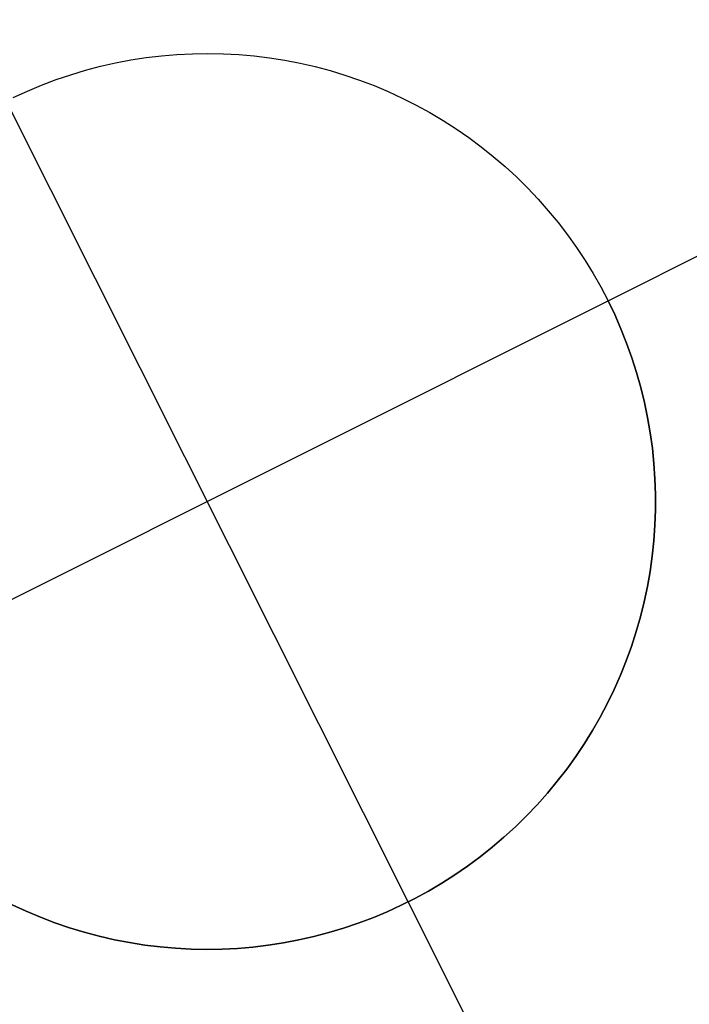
# Model space of a CAD drawing. Header units: millimetres. Extents: x 7986 to 9191, y -11326 to -10283.
# Tile 60 of 256: x 8652.57 to 8654.44, y -10734.78 to -10732.03. Entities that reach past the tile are written whole.
import ezdxf

# ---------------------------------------------------------------- set-up
doc = ezdxf.new("R2010")
doc.units = ezdxf.units.MM
doc.layers.add('color', color=7, linetype='Continuous')

msp = doc.modelspace()

# ---------------------------------------------------------------- linework, layer by layer
at = {"layer": 'color', "color": 254, "true_color": 0xcad1ee}
for p, q in [((8654.2133, -10732.8186, -33.2406), (8655.7778, -10732.0345, -33.2406)), ((8652.8829, -10732.1469, -27.2406), (8652.9256, -10732.1403, -27.2406)), ((8652.8829, -10732.1469, -27.2406), (8652.9256, -10732.1403, -27.2406)), ((8652.8829, -10732.1469, -33.2406), (8652.9256, -10732.1403, -33.2406)), ((8652.8829, -10732.1469, -30.2406), (8652.9256, -10732.1403, -30.2406)), ((8652.8829, -10732.1469, -33.2406), (8652.9256, -10732.1403, -33.2406)), ((8652.9256, -10732.1403, -27.2406), (8652.9684, -10732.1351, -27.2406)), ((8652.9256, -10732.1403, -27.2406), (8652.9684, -10732.1351, -27.2406)), ((8652.9256, -10732.1403, -33.2406), (8652.9684, -10732.1351, -33.2406)), ((8652.9256, -10732.1403, -30.2406), (8652.9684, -10732.1351, -30.2406)), ((8652.9256, -10732.1403, -33.2406), (8652.9684, -10732.1351, -33.2406)), ((8652.9684, -10732.1351, -27.2406), (8653.0114, -10732.1315, -27.2406)), ((8652.9684, -10732.1351, -27.2406), (8653.0114, -10732.1315, -27.2406)), ((8652.9684, -10732.1351, -33.2406), (8653.0114, -10732.1315, -33.2406)), ((8652.9684, -10732.1351, -30.2406), (8653.0114, -10732.1315, -30.2406)), ((8652.9684, -10732.1351, -33.2406), (8653.0114, -10732.1315, -33.2406)), ((8653.0114, -10732.1315, -27.2406), (8653.0545, -10732.1293, -27.2406)), ((8653.0114, -10732.1315, -27.2406), (8653.0545, -10732.1293, -27.2406)), ((8653.0114, -10732.1315, -33.2406), (8653.0545, -10732.1293, -33.2406)), ((8653.0114, -10732.1315, -30.2406), (8653.0545, -10732.1293, -30.2406)), ((8653.0114, -10732.1315, -33.2406), (8653.0545, -10732.1293, -33.2406)), ((8653.0545, -10732.1293, -27.2406), (8653.0976, -10732.1286, -27.2406)), ((8653.0545, -10732.1293, -27.2406), (8653.0976, -10732.1286, -27.2406)), ((8653.0545, -10732.1293, -33.2406), (8653.0976, -10732.1286, -33.2406)), ((8653.0545, -10732.1293, -30.2406), (8653.0976, -10732.1286, -30.2406)), ((8653.0545, -10732.1293, -33.2406), (8653.0976, -10732.1286, -33.2406)), ((8653.0976, -10732.1286, -27.2406), (8653.1408, -10732.1294, -27.2406)), ((8653.0976, -10732.1286, -27.2406), (8653.1408, -10732.1294, -27.2406)), ((8653.0976, -10732.1286, -33.2406), (8653.1408, -10732.1294, -33.2406)), ((8653.0976, -10732.1286, -30.2406), (8653.1408, -10732.1294, -30.2406)), ((8653.0976, -10732.1286, -33.2406), (8653.1408, -10732.1294, -33.2406)), ((8653.1408, -10732.1294, -27.2406), (8653.1839, -10732.1317, -27.2406)), ((8653.1408, -10732.1294, -27.2406), (8653.1839, -10732.1317, -27.2406)), ((8653.1408, -10732.1294, -33.2406), (8653.1839, -10732.1317, -33.2406)), ((8653.1408, -10732.1294, -30.2406), (8653.1839, -10732.1317, -30.2406)), ((8653.1408, -10732.1294, -33.2406), (8653.1839, -10732.1317, -33.2406)), ((8653.1839, -10732.1317, -27.2406), (8653.2269, -10732.1355, -27.2406)), ((8653.1839, -10732.1317, -27.2406), (8653.2269, -10732.1355, -27.2406)), ((8653.1839, -10732.1317, -33.2406), (8653.2269, -10732.1355, -33.2406)), ((8653.1839, -10732.1317, -30.2406), (8653.2269, -10732.1355, -30.2406)), ((8653.1839, -10732.1317, -33.2406), (8653.2269, -10732.1355, -33.2406)), ((8653.2269, -10732.1355, -27.2406), (8653.2697, -10732.1408, -27.2406)), ((8653.2269, -10732.1355, -27.2406), (8653.2697, -10732.1408, -27.2406)), ((8653.2269, -10732.1355, -33.2406), (8653.2697, -10732.1408, -33.2406)), ((8653.2269, -10732.1355, -30.2406), (8653.2697, -10732.1408, -30.2406)), ((8653.2269, -10732.1355, -33.2406), (8653.2697, -10732.1408, -33.2406)), ((8653.2697, -10732.1408, -27.2406), (8653.3123, -10732.1475, -27.2406)), ((8653.2697, -10732.1408, -27.2406), (8653.3123, -10732.1475, -27.2406)), ((8653.2697, -10732.1408, -33.2406), (8653.3123, -10732.1475, -33.2406)), ((8653.2697, -10732.1408, -30.2406), (8653.3123, -10732.1475, -30.2406)), ((8653.2697, -10732.1408, -33.2406), (8653.3123, -10732.1475, -33.2406)), ((8652.7567, -10732.1755, -27.2406), (8652.7984, -10732.1645, -27.2406)), ((8652.7567, -10732.1755, -27.2406), (8652.7984, -10732.1645, -27.2406)), ((8652.7567, -10732.1755, -33.2406), (8652.7984, -10732.1645, -33.2406)), ((8652.7567, -10732.1755, -30.2406), (8652.7984, -10732.1645, -30.2406)), ((8652.7567, -10732.1755, -33.2406), (8652.7984, -10732.1645, -33.2406)), ((8652.7984, -10732.1645, -27.2406), (8652.8405, -10732.155, -27.2406)), ((8652.7984, -10732.1645, -27.2406), (8652.8405, -10732.155, -27.2406)), ((8652.7984, -10732.1645, -33.2406), (8652.8405, -10732.155, -33.2406)), ((8652.7984, -10732.1645, -30.2406), (8652.8405, -10732.155, -30.2406)), ((8652.7984, -10732.1645, -33.2406), (8652.8405, -10732.155, -33.2406)), ((8652.8405, -10732.155, -27.2406), (8652.8829, -10732.1469, -27.2406)), ((8652.8405, -10732.155, -27.2406), (8652.8829, -10732.1469, -27.2406)), ((8652.8405, -10732.155, -33.2406), (8652.8829, -10732.1469, -33.2406)), ((8652.8405, -10732.155, -30.2406), (8652.8829, -10732.1469, -30.2406)), ((8652.8405, -10732.155, -33.2406), (8652.8829, -10732.1469, -33.2406)), ((8653.3123, -10732.1475, -27.2406), (8653.3547, -10732.1557, -27.2406)), ((8653.3123, -10732.1475, -27.2406), (8653.3547, -10732.1557, -27.2406)), ((8653.3123, -10732.1475, -33.2406), (8653.3547, -10732.1557, -33.2406)), ((8653.3123, -10732.1475, -30.2406), (8653.3547, -10732.1557, -30.2406)), ((8653.3123, -10732.1475, -33.2406), (8653.3547, -10732.1557, -33.2406)), ((8653.3547, -10732.1557, -27.2406), (8653.3967, -10732.1654, -27.2406)), ((8653.3547, -10732.1557, -27.2406), (8653.3967, -10732.1654, -27.2406)), ((8653.3547, -10732.1557, -33.2406), (8653.3967, -10732.1654, -33.2406)), ((8653.3547, -10732.1557, -30.2406), (8653.3967, -10732.1654, -30.2406)), ((8653.3547, -10732.1557, -33.2406), (8653.3967, -10732.1654, -33.2406)), ((8653.3967, -10732.1654, -27.2406), (8653.4384, -10732.1765, -27.2406)), ((8653.3967, -10732.1654, -27.2406), (8653.4384, -10732.1765, -27.2406)), ((8653.3967, -10732.1654, -33.2406), (8653.4384, -10732.1765, -33.2406)), ((8653.3967, -10732.1654, -30.2406), (8653.4384, -10732.1765, -30.2406)), ((8653.3967, -10732.1654, -33.2406), (8653.4384, -10732.1765, -33.2406)), ((8652.6745, -10732.2018, -27.2406), (8652.7154, -10732.1879, -27.2406)), ((8652.6745, -10732.2018, -27.2406), (8652.7154, -10732.1879, -27.2406)), ((8652.6745, -10732.2018, -33.2406), (8652.7154, -10732.1879, -33.2406)), ((8652.6745, -10732.2018, -30.2406), (8652.7154, -10732.1879, -30.2406)), ((8652.6745, -10732.2018, -33.2406), (8652.7154, -10732.1879, -33.2406)), ((8652.7154, -10732.1879, -27.2406), (8652.7567, -10732.1755, -27.2406)), ((8652.7154, -10732.1879, -27.2406), (8652.7567, -10732.1755, -27.2406)), ((8652.7154, -10732.1879, -33.2406), (8652.7567, -10732.1755, -33.2406)), ((8652.7154, -10732.1879, -30.2406), (8652.7567, -10732.1755, -30.2406)), ((8652.7154, -10732.1879, -33.2406), (8652.7567, -10732.1755, -33.2406)), ((8653.4384, -10732.1765, -27.2406), (8653.4797, -10732.189, -27.2406)), ((8653.4384, -10732.1765, -27.2406), (8653.4797, -10732.189, -27.2406)), ((8653.4384, -10732.1765, -33.2406), (8653.4797, -10732.189, -33.2406)), ((8653.4384, -10732.1765, -30.2406), (8653.4797, -10732.189, -30.2406)), ((8653.4384, -10732.1765, -33.2406), (8653.4797, -10732.189, -33.2406)), ((8653.4797, -10732.189, -27.2406), (8653.5206, -10732.203, -27.2406)), ((8653.4797, -10732.189, -27.2406), (8653.5206, -10732.203, -27.2406)), ((8653.4797, -10732.189, -33.2406), (8653.5206, -10732.203, -33.2406)), ((8653.4797, -10732.189, -30.2406), (8653.5206, -10732.203, -30.2406)), ((8653.4797, -10732.189, -33.2406), (8653.5206, -10732.203, -33.2406)), ((8652.5943, -10732.2336, -27.2406), (8652.6342, -10732.217, -27.2406)), ((8652.5943, -10732.2336, -27.2406), (8652.6342, -10732.217, -27.2406)), ((8652.5943, -10732.2336, -33.2406), (8652.6342, -10732.217, -33.2406)), ((8652.5943, -10732.2336, -30.2406), (8652.6342, -10732.217, -30.2406)), ((8652.5943, -10732.2336, -33.2406), (8652.6342, -10732.217, -33.2406)), ((8652.6342, -10732.217, -27.2406), (8652.6745, -10732.2018, -27.2406)), ((8652.6342, -10732.217, -27.2406), (8652.6745, -10732.2018, -27.2406)), ((8652.6342, -10732.217, -33.2406), (8652.6745, -10732.2018, -33.2406)), ((8652.6342, -10732.217, -30.2406), (8652.6745, -10732.2018, -30.2406)), ((8652.6342, -10732.217, -33.2406), (8652.6745, -10732.2018, -33.2406)), ((8653.5206, -10732.203, -27.2406), (8653.5609, -10732.2184, -27.2406)), ((8653.5206, -10732.203, -27.2406), (8653.5609, -10732.2184, -27.2406)), ((8653.5206, -10732.203, -33.2406), (8653.5609, -10732.2184, -33.2406)), ((8653.5206, -10732.203, -30.2406), (8653.5609, -10732.2184, -30.2406)), ((8653.5206, -10732.203, -33.2406), (8653.5609, -10732.2184, -33.2406)), ((8653.5609, -10732.2184, -27.2406), (8653.6006, -10732.2351, -27.2406)), ((8653.5609, -10732.2184, -27.2406), (8653.6006, -10732.2351, -27.2406)), ((8653.5609, -10732.2184, -33.2406), (8653.6006, -10732.2351, -33.2406)), ((8653.5609, -10732.2184, -30.2406), (8653.6006, -10732.2351, -30.2406)), ((8653.5609, -10732.2184, -33.2406), (8653.6006, -10732.2351, -33.2406)), ((8652.5551, -10732.2516, -27.2406), (8652.5943, -10732.2336, -27.2406)), ((8652.5551, -10732.2516, -27.2406), (8652.5943, -10732.2336, -27.2406)), ((8652.5551, -10732.2516, -33.2406), (8652.5943, -10732.2336, -33.2406)), ((8652.5551, -10732.2516, -30.2406), (8652.5943, -10732.2336, -30.2406)), ((8652.5551, -10732.2516, -33.2406), (8652.5943, -10732.2336, -33.2406)), ((8653.6006, -10732.2351, -27.2406), (8653.6398, -10732.2532, -27.2406)), ((8653.6006, -10732.2351, -27.2406), (8653.6398, -10732.2532, -27.2406)), ((8653.6006, -10732.2351, -33.2406), (8653.6398, -10732.2532, -33.2406)), ((8653.6006, -10732.2351, -30.2406), (8653.6398, -10732.2532, -30.2406)), ((8653.6006, -10732.2351, -33.2406), (8653.6398, -10732.2532, -33.2406)), ((8653.6559, -10734.4961, -27.2406), (8652.5357, -10732.2611, -27.2406)), ((8653.6398, -10732.2532, -27.2406), (8653.6783, -10732.2727, -27.2406)), ((8653.6398, -10732.2532, -27.2406), (8653.6783, -10732.2727, -27.2406)), ((8653.6398, -10732.2532, -33.2406), (8653.6783, -10732.2727, -33.2406)), ((8653.6398, -10732.2532, -30.2406), (8653.6783, -10732.2727, -30.2406)), ((8653.6398, -10732.2532, -33.2406), (8653.6783, -10732.2727, -33.2406)), ((8653.6783, -10732.2727, -27.2406), (8653.7162, -10732.2934, -27.2406)), ((8653.6783, -10732.2727, -27.2406), (8653.7162, -10732.2934, -27.2406)), ((8653.6783, -10732.2727, -33.2406), (8653.7162, -10732.2934, -33.2406)), ((8653.6783, -10732.2727, -30.2406), (8653.7162, -10732.2934, -30.2406)), ((8653.6783, -10732.2727, -33.2406), (8653.7162, -10732.2934, -33.2406)), ((8653.7162, -10732.2934, -27.2406), (8653.7533, -10732.3155, -27.2406)), ((8653.7162, -10732.2934, -27.2406), (8653.7533, -10732.3155, -27.2406)), ((8653.7162, -10732.2934, -33.2406), (8653.7533, -10732.3155, -33.2406)), ((8653.7162, -10732.2934, -30.2406), (8653.7533, -10732.3155, -30.2406)), ((8653.7162, -10732.2934, -33.2406), (8653.7533, -10732.3155, -33.2406)), ((8653.7533, -10732.3155, -27.2406), (8653.7896, -10732.3388, -27.2406)), ((8653.7533, -10732.3155, -27.2406), (8653.7896, -10732.3388, -27.2406)), ((8653.7533, -10732.3155, -33.2406), (8653.7896, -10732.3388, -33.2406)), ((8653.7533, -10732.3155, -30.2406), (8653.7896, -10732.3388, -30.2406)), ((8653.7533, -10732.3155, -33.2406), (8653.7896, -10732.3388, -33.2406)), ((8653.7896, -10732.3388, -27.2406), (8653.825, -10732.3634, -27.2406)), ((8653.7896, -10732.3388, -27.2406), (8653.825, -10732.3634, -27.2406)), ((8653.7896, -10732.3388, -33.2406), (8653.825, -10732.3634, -33.2406)), ((8653.7896, -10732.3388, -30.2406), (8653.825, -10732.3634, -30.2406)), ((8653.7896, -10732.3388, -33.2406), (8653.825, -10732.3634, -33.2406)), ((8653.825, -10732.3634, -27.2406), (8653.8596, -10732.3892, -27.2406)), ((8653.825, -10732.3634, -27.2406), (8653.8596, -10732.3892, -27.2406)), ((8653.825, -10732.3634, -33.2406), (8653.8596, -10732.3892, -33.2406)), ((8653.825, -10732.3634, -30.2406), (8653.8596, -10732.3892, -30.2406)), ((8653.825, -10732.3634, -33.2406), (8653.8596, -10732.3892, -33.2406)), ((8653.8596, -10732.3892, -27.2406), (8653.8933, -10732.4161, -27.2406)), ((8653.8596, -10732.3892, -27.2406), (8653.8933, -10732.4161, -27.2406)), ((8653.8596, -10732.3892, -33.2406), (8653.8933, -10732.4161, -33.2406)), ((8653.8596, -10732.3892, -30.2406), (8653.8933, -10732.4161, -30.2406)), ((8653.8596, -10732.3892, -33.2406), (8653.8933, -10732.4161, -33.2406)), ((8653.8933, -10732.4161, -27.2406), (8653.9261, -10732.4442, -27.2406)), ((8653.8933, -10732.4161, -27.2406), (8653.9261, -10732.4442, -27.2406)), ((8653.8933, -10732.4161, -33.2406), (8653.9261, -10732.4442, -33.2406)), ((8653.8933, -10732.4161, -30.2406), (8653.9261, -10732.4442, -30.2406)), ((8653.8933, -10732.4161, -33.2406), (8653.9261, -10732.4442, -33.2406)), ((8653.9261, -10732.4442, -27.2406), (8653.9578, -10732.4734, -27.2406)), ((8653.9261, -10732.4442, -27.2406), (8653.9578, -10732.4734, -27.2406)), ((8653.9261, -10732.4442, -33.2406), (8653.9578, -10732.4734, -33.2406)), ((8653.9261, -10732.4442, -30.2406), (8653.9578, -10732.4734, -30.2406)), ((8653.9261, -10732.4442, -33.2406), (8653.9578, -10732.4734, -33.2406)), ((8653.9578, -10732.4734, -27.2406), (8653.9886, -10732.5037, -27.2406)), ((8653.9578, -10732.4734, -27.2406), (8653.9886, -10732.5037, -27.2406)), ((8653.9578, -10732.4734, -33.2406), (8653.9886, -10732.5037, -33.2406)), ((8653.9578, -10732.4734, -30.2406), (8653.9886, -10732.5037, -30.2406)), ((8653.9578, -10732.4734, -33.2406), (8653.9886, -10732.5037, -33.2406)), ((8653.9886, -10732.5037, -27.2406), (8654.0182, -10732.5351, -27.2406)), ((8653.9886, -10732.5037, -27.2406), (8654.0182, -10732.5351, -27.2406)), ((8653.9886, -10732.5037, -33.2406), (8654.0182, -10732.5351, -33.2406)), ((8653.9886, -10732.5037, -30.2406), (8654.0182, -10732.5351, -30.2406)), ((8653.9886, -10732.5037, -33.2406), (8654.0182, -10732.5351, -33.2406)), ((8654.0182, -10732.5351, -27.2406), (8654.0468, -10732.5674, -27.2406)), ((8654.0182, -10732.5351, -27.2406), (8654.0468, -10732.5674, -27.2406)), ((8654.0182, -10732.5351, -33.2406), (8654.0468, -10732.5674, -33.2406)), ((8654.0182, -10732.5351, -30.2406), (8654.0468, -10732.5674, -30.2406)), ((8654.0182, -10732.5351, -33.2406), (8654.0468, -10732.5674, -33.2406)), ((8654.0468, -10732.5674, -27.2406), (8654.0742, -10732.6007, -27.2406)), ((8654.0468, -10732.5674, -27.2406), (8654.0742, -10732.6007, -27.2406)), ((8654.0468, -10732.5674, -33.2406), (8654.0742, -10732.6007, -33.2406)), ((8654.0468, -10732.5674, -30.2406), (8654.0742, -10732.6007, -30.2406)), ((8654.0468, -10732.5674, -33.2406), (8654.0742, -10732.6007, -33.2406)), ((8654.0742, -10732.6007, -27.2406), (8654.1005, -10732.635, -27.2406)), ((8654.0742, -10732.6007, -27.2406), (8654.1005, -10732.635, -27.2406)), ((8654.0742, -10732.6007, -33.2406), (8654.1005, -10732.635, -33.2406)), ((8654.0742, -10732.6007, -30.2406), (8654.1005, -10732.635, -30.2406)), ((8654.0742, -10732.6007, -33.2406), (8654.1005, -10732.635, -33.2406)), ((8654.1005, -10732.635, -27.2406), (8654.1256, -10732.6701, -27.2406)), ((8654.1005, -10732.635, -27.2406), (8654.1256, -10732.6701, -27.2406)), ((8654.1005, -10732.635, -33.2406), (8654.1256, -10732.6701, -33.2406)), ((8654.1005, -10732.635, -30.2406), (8654.1256, -10732.6701, -30.2406)), ((8654.1005, -10732.635, -33.2406), (8654.1256, -10732.6701, -33.2406)), ((8654.1256, -10732.6701, -27.2406), (8654.1494, -10732.706, -27.2406)), ((8654.1256, -10732.6701, -27.2406), (8654.1494, -10732.706, -27.2406)), ((8654.1256, -10732.6701, -33.2406), (8654.1494, -10732.706, -33.2406)), ((8654.1256, -10732.6701, -30.2406), (8654.1494, -10732.706, -30.2406)), ((8654.1256, -10732.6701, -33.2406), (8654.1494, -10732.706, -33.2406)), ((8654.1494, -10732.706, -27.2406), (8654.172, -10732.7428, -27.2406)), ((8654.1494, -10732.706, -27.2406), (8654.172, -10732.7428, -27.2406)), ((8654.1494, -10732.706, -33.2406), (8654.172, -10732.7428, -33.2406)), ((8654.1494, -10732.706, -30.2406), (8654.172, -10732.7428, -30.2406)), ((8654.1494, -10732.706, -33.2406), (8654.172, -10732.7428, -33.2406)), ((8654.172, -10732.7428, -27.2406), (8654.1933, -10732.7803, -27.2406)), ((8654.172, -10732.7428, -27.2406), (8654.1933, -10732.7803, -27.2406)), ((8654.172, -10732.7428, -33.2406), (8654.1933, -10732.7803, -33.2406)), ((8654.172, -10732.7428, -30.2406), (8654.1933, -10732.7803, -30.2406)), ((8654.172, -10732.7428, -33.2406), (8654.1933, -10732.7803, -33.2406)), ((8654.1933, -10732.7803, -27.2406), (8654.2133, -10732.8186, -27.2406)), ((8654.1933, -10732.7803, -27.2406), (8654.2133, -10732.8186, -27.2406)), ((8654.1933, -10732.7803, -33.2406), (8654.2133, -10732.8186, -33.2406)), ((8654.1933, -10732.7803, -30.2406), (8654.2133, -10732.8186, -30.2406)), ((8654.1933, -10732.7803, -33.2406), (8654.2133, -10732.8186, -33.2406)), ((8651.9783, -10733.9387, -27.2406), (8654.2133, -10732.8186, -27.2406)), ((8654.2133, -10732.8186, -27.2406), (8654.232, -10732.8575, -27.2406)), ((8654.2133, -10732.8186, -33.2406), (8654.2133, -10732.8186, -27.2406)), ((8654.232, -10732.8575, -33.2406), (8654.2133, -10732.8186, -33.2406)), ((8654.2133, -10732.8186, -27.2406), (8654.232, -10732.8575, -27.2406)), ((8654.2133, -10732.8186, -33.2406), (8654.2133, -10732.8186, -27.2406)), ((8654.232, -10732.8575, -33.2406), (8654.2133, -10732.8186, -33.2406)), ((8654.2133, -10732.8186, -30.2406), (8654.232, -10732.8575, -30.2406)), ((8654.232, -10732.8575, -27.2406), (8654.2493, -10732.897, -27.2406)), ((8654.2493, -10732.897, -33.2406), (8654.232, -10732.8575, -33.2406)), ((8654.232, -10732.8575, -27.2406), (8654.2493, -10732.897, -27.2406)), ((8654.2493, -10732.897, -33.2406), (8654.232, -10732.8575, -33.2406)), ((8654.232, -10732.8575, -30.2406), (8654.2493, -10732.897, -30.2406)), ((8654.2493, -10732.897, -27.2406), (8654.2652, -10732.9371, -27.2406)), ((8654.2652, -10732.9371, -33.2406), (8654.2493, -10732.897, -33.2406)), ((8654.2493, -10732.897, -27.2406), (8654.2652, -10732.9371, -27.2406)), ((8654.2652, -10732.9371, -33.2406), (8654.2493, -10732.897, -33.2406)), ((8654.2493, -10732.897, -30.2406), (8654.2652, -10732.9371, -30.2406)), ((8654.2652, -10732.9371, -27.2406), (8654.2798, -10732.9777, -27.2406)), ((8654.2798, -10732.9777, -33.2406), (8654.2652, -10732.9371, -33.2406)), ((8654.2652, -10732.9371, -27.2406), (8654.2798, -10732.9777, -27.2406)), ((8654.2798, -10732.9777, -33.2406), (8654.2652, -10732.9371, -33.2406)), ((8654.2652, -10732.9371, -30.2406), (8654.2798, -10732.9777, -30.2406)), ((8654.2798, -10732.9777, -27.2406), (8654.2929, -10733.0188, -27.2406)), ((8654.2929, -10733.0188, -33.2406), (8654.2798, -10732.9777, -33.2406)), ((8654.2798, -10732.9777, -27.2406), (8654.2929, -10733.0188, -27.2406)), ((8654.2929, -10733.0188, -33.2406), (8654.2798, -10732.9777, -33.2406)), ((8654.2798, -10732.9777, -30.2406), (8654.2929, -10733.0188, -30.2406)), ((8654.2929, -10733.0188, -27.2406), (8654.3046, -10733.0604, -27.2406)), ((8654.3046, -10733.0604, -33.2406), (8654.2929, -10733.0188, -33.2406)), ((8654.2929, -10733.0188, -27.2406), (8654.3046, -10733.0604, -27.2406)), ((8654.3046, -10733.0604, -33.2406), (8654.2929, -10733.0188, -33.2406)), ((8654.2929, -10733.0188, -30.2406), (8654.3046, -10733.0604, -30.2406)), ((8654.3046, -10733.0604, -27.2406), (8654.3149, -10733.1023, -27.2406)), ((8654.3149, -10733.1023, -33.2406), (8654.3046, -10733.0604, -33.2406)), ((8654.3046, -10733.0604, -27.2406), (8654.3149, -10733.1023, -27.2406)), ((8654.3149, -10733.1023, -33.2406), (8654.3046, -10733.0604, -33.2406)), ((8654.3046, -10733.0604, -30.2406), (8654.3149, -10733.1023, -30.2406)), ((8654.3149, -10733.1023, -27.2406), (8654.3237, -10733.1445, -27.2406)), ((8654.3237, -10733.1445, -33.2406), (8654.3149, -10733.1023, -33.2406)), ((8654.3149, -10733.1023, -27.2406), (8654.3237, -10733.1445, -27.2406)), ((8654.3237, -10733.1445, -33.2406), (8654.3149, -10733.1023, -33.2406)), ((8654.3149, -10733.1023, -30.2406), (8654.3237, -10733.1445, -30.2406)), ((8654.3237, -10733.1445, -27.2406), (8654.331, -10733.187, -27.2406)), ((8654.331, -10733.187, -33.2406), (8654.3237, -10733.1445, -33.2406)), ((8654.3237, -10733.1445, -27.2406), (8654.331, -10733.187, -27.2406)), ((8654.331, -10733.187, -33.2406), (8654.3237, -10733.1445, -33.2406)), ((8654.3237, -10733.1445, -30.2406), (8654.331, -10733.187, -30.2406)), ((8654.331, -10733.187, -27.2406), (8654.3369, -10733.2298, -27.2406)), ((8654.3369, -10733.2298, -33.2406), (8654.331, -10733.187, -33.2406)), ((8654.331, -10733.187, -27.2406), (8654.3369, -10733.2298, -27.2406)), ((8654.3369, -10733.2298, -33.2406), (8654.331, -10733.187, -33.2406)), ((8654.331, -10733.187, -30.2406), (8654.3369, -10733.2298, -30.2406)), ((8654.3369, -10733.2298, -27.2406), (8654.3413, -10733.2727, -27.2406)), ((8654.3413, -10733.2727, -33.2406), (8654.3369, -10733.2298, -33.2406)), ((8654.3369, -10733.2298, -27.2406), (8654.3413, -10733.2727, -27.2406)), ((8654.3413, -10733.2727, -33.2406), (8654.3369, -10733.2298, -33.2406)), ((8654.3369, -10733.2298, -30.2406), (8654.3413, -10733.2727, -30.2406)), ((8654.3413, -10733.2727, -27.2406), (8654.3442, -10733.3158, -27.2406)), ((8654.3442, -10733.3158, -33.2406), (8654.3413, -10733.2727, -33.2406)), ((8654.3413, -10733.2727, -27.2406), (8654.3442, -10733.3158, -27.2406)), ((8654.3442, -10733.3158, -33.2406), (8654.3413, -10733.2727, -33.2406)), ((8654.3413, -10733.2727, -30.2406), (8654.3442, -10733.3158, -30.2406)), ((8654.3442, -10733.3158, -27.2406), (8654.3456, -10733.3589, -27.2406)), ((8654.3456, -10733.3589, -33.2406), (8654.3442, -10733.3158, -33.2406)), ((8654.3442, -10733.3158, -27.2406), (8654.3456, -10733.3589, -27.2406)), ((8654.3456, -10733.3589, -33.2406), (8654.3442, -10733.3158, -33.2406)), ((8654.3442, -10733.3158, -30.2406), (8654.3456, -10733.3589, -30.2406)), ((8654.3456, -10733.3589, -27.2406), (8654.3456, -10733.4021, -27.2406)), ((8654.3456, -10733.4021, -33.2406), (8654.3456, -10733.3589, -33.2406)), ((8654.3456, -10733.3589, -27.2406), (8654.3456, -10733.4021, -27.2406)), ((8654.3456, -10733.4021, -33.2406), (8654.3456, -10733.3589, -33.2406)), ((8654.3456, -10733.3589, -30.2406), (8654.3456, -10733.4021, -30.2406)), ((8654.3456, -10733.4021, -27.2406), (8654.344, -10733.4452, -27.2406)), ((8654.344, -10733.4452, -33.2406), (8654.3456, -10733.4021, -33.2406)), ((8654.3456, -10733.4021, -27.2406), (8654.344, -10733.4452, -27.2406)), ((8654.344, -10733.4452, -33.2406), (8654.3456, -10733.4021, -33.2406)), ((8654.3456, -10733.4021, -30.2406), (8654.344, -10733.4452, -30.2406)), ((8654.344, -10733.4452, -27.2406), (8654.341, -10733.4882, -27.2406)), ((8654.341, -10733.4882, -33.2406), (8654.344, -10733.4452, -33.2406)), ((8654.344, -10733.4452, -27.2406), (8654.341, -10733.4882, -27.2406)), ((8654.341, -10733.4882, -33.2406), (8654.344, -10733.4452, -33.2406)), ((8654.344, -10733.4452, -30.2406), (8654.341, -10733.4882, -30.2406)), ((8654.341, -10733.4882, -27.2406), (8654.3365, -10733.5311, -27.2406)), ((8654.3365, -10733.5311, -33.2406), (8654.341, -10733.4882, -33.2406)), ((8654.341, -10733.4882, -27.2406), (8654.3365, -10733.5311, -27.2406)), ((8654.3365, -10733.5311, -33.2406), (8654.341, -10733.4882, -33.2406)), ((8654.341, -10733.4882, -30.2406), (8654.3365, -10733.5311, -30.2406)), ((8654.3365, -10733.5311, -27.2406), (8654.3305, -10733.5739, -27.2406)), ((8654.3305, -10733.5739, -33.2406), (8654.3365, -10733.5311, -33.2406)), ((8654.3365, -10733.5311, -27.2406), (8654.3305, -10733.5739, -27.2406)), ((8654.3305, -10733.5739, -33.2406), (8654.3365, -10733.5311, -33.2406)), ((8654.3365, -10733.5311, -30.2406), (8654.3305, -10733.5739, -30.2406)), ((8654.3305, -10733.5739, -27.2406), (8654.323, -10733.6164, -27.2406)), ((8654.323, -10733.6164, -33.2406), (8654.3305, -10733.5739, -33.2406)), ((8654.3305, -10733.5739, -27.2406), (8654.323, -10733.6164, -27.2406)), ((8654.323, -10733.6164, -33.2406), (8654.3305, -10733.5739, -33.2406)), ((8654.3305, -10733.5739, -30.2406), (8654.323, -10733.6164, -30.2406)), ((8654.323, -10733.6164, -27.2406), (8654.314, -10733.6586, -27.2406)), ((8654.314, -10733.6586, -33.2406), (8654.323, -10733.6164, -33.2406)), ((8654.323, -10733.6164, -27.2406), (8654.314, -10733.6586, -27.2406)), ((8654.314, -10733.6586, -33.2406), (8654.323, -10733.6164, -33.2406)), ((8654.323, -10733.6164, -30.2406), (8654.314, -10733.6586, -30.2406)), ((8654.314, -10733.6586, -27.2406), (8654.3037, -10733.7005, -27.2406)), ((8654.3037, -10733.7005, -33.2406), (8654.314, -10733.6586, -33.2406)), ((8654.314, -10733.6586, -27.2406), (8654.3037, -10733.7005, -27.2406)), ((8654.3037, -10733.7005, -33.2406), (8654.314, -10733.6586, -33.2406)), ((8654.314, -10733.6586, -30.2406), (8654.3037, -10733.7005, -30.2406)), ((8654.3037, -10733.7005, -27.2406), (8654.2918, -10733.742, -27.2406)), ((8654.2918, -10733.742, -33.2406), (8654.3037, -10733.7005, -33.2406)), ((8654.3037, -10733.7005, -27.2406), (8654.2918, -10733.742, -27.2406)), ((8654.2918, -10733.742, -33.2406), (8654.3037, -10733.7005, -33.2406)), ((8654.3037, -10733.7005, -30.2406), (8654.2918, -10733.742, -30.2406)), ((8654.2918, -10733.742, -27.2406), (8654.2786, -10733.783, -27.2406)), ((8654.2786, -10733.783, -33.2406), (8654.2918, -10733.742, -33.2406)), ((8654.2918, -10733.742, -27.2406), (8654.2786, -10733.783, -27.2406)), ((8654.2786, -10733.783, -33.2406), (8654.2918, -10733.742, -33.2406)), ((8654.2918, -10733.742, -30.2406), (8654.2786, -10733.783, -30.2406)), ((8654.2786, -10733.783, -27.2406), (8654.2639, -10733.8236, -27.2406)), ((8654.2639, -10733.8236, -33.2406), (8654.2786, -10733.783, -33.2406)), ((8654.2786, -10733.783, -27.2406), (8654.2639, -10733.8236, -27.2406)), ((8654.2639, -10733.8236, -33.2406), (8654.2786, -10733.783, -33.2406)), ((8654.2786, -10733.783, -30.2406), (8654.2639, -10733.8236, -30.2406)), ((8654.2639, -10733.8236, -27.2406), (8654.2479, -10733.8637, -27.2406)), ((8654.2479, -10733.8637, -33.2406), (8654.2639, -10733.8236, -33.2406)), ((8654.2639, -10733.8236, -27.2406), (8654.2479, -10733.8637, -27.2406)), ((8654.2479, -10733.8637, -33.2406), (8654.2639, -10733.8236, -33.2406)), ((8654.2639, -10733.8236, -30.2406), (8654.2479, -10733.8637, -30.2406)), ((8654.2479, -10733.8637, -27.2406), (8654.2304, -10733.9031, -27.2406)), ((8654.2304, -10733.9031, -33.2406), (8654.2479, -10733.8637, -33.2406)), ((8654.2479, -10733.8637, -27.2406), (8654.2304, -10733.9031, -27.2406)), ((8654.2304, -10733.9031, -33.2406), (8654.2479, -10733.8637, -33.2406)), ((8654.2479, -10733.8637, -30.2406), (8654.2304, -10733.9031, -30.2406)), ((8654.2304, -10733.9031, -27.2406), (8654.2116, -10733.942, -27.2406)), ((8654.2116, -10733.942, -33.2406), (8654.2304, -10733.9031, -33.2406)), ((8654.2304, -10733.9031, -27.2406), (8654.2116, -10733.942, -27.2406)), ((8654.2116, -10733.942, -33.2406), (8654.2304, -10733.9031, -33.2406)), ((8654.2304, -10733.9031, -30.2406), (8654.2116, -10733.942, -30.2406)), ((8654.2116, -10733.942, -27.2406), (8654.1915, -10733.9802, -27.2406)), ((8654.1915, -10733.9802, -33.2406), (8654.2116, -10733.942, -33.2406)), ((8654.2116, -10733.942, -27.2406), (8654.1915, -10733.9802, -27.2406)), ((8654.1915, -10733.9802, -33.2406), (8654.2116, -10733.942, -33.2406)), ((8654.2116, -10733.942, -30.2406), (8654.1915, -10733.9802, -30.2406)), ((8654.1915, -10733.9802, -27.2406), (8654.1701, -10734.0176, -27.2406)), ((8654.1701, -10734.0176, -33.2406), (8654.1915, -10733.9802, -33.2406)), ((8654.1915, -10733.9802, -27.2406), (8654.1701, -10734.0176, -27.2406)), ((8654.1701, -10734.0176, -33.2406), (8654.1915, -10733.9802, -33.2406)), ((8654.1915, -10733.9802, -30.2406), (8654.1701, -10734.0176, -30.2406)), ((8654.1701, -10734.0176, -27.2406), (8654.1474, -10734.0543, -27.2406)), ((8654.1474, -10734.0543, -33.2406), (8654.1701, -10734.0176, -33.2406)), ((8654.1701, -10734.0176, -27.2406), (8654.1474, -10734.0543, -27.2406)), ((8654.1474, -10734.0543, -33.2406), (8654.1701, -10734.0176, -33.2406)), ((8654.1701, -10734.0176, -30.2406), (8654.1474, -10734.0543, -30.2406)), ((8654.1474, -10734.0543, -27.2406), (8654.1235, -10734.0902, -27.2406)), ((8654.1235, -10734.0902, -33.2406), (8654.1474, -10734.0543, -33.2406)), ((8654.1474, -10734.0543, -27.2406), (8654.1235, -10734.0902, -27.2406)), ((8654.1235, -10734.0902, -33.2406), (8654.1474, -10734.0543, -33.2406)), ((8654.1474, -10734.0543, -30.2406), (8654.1235, -10734.0902, -30.2406)), ((8654.1235, -10734.0902, -27.2406), (8654.0983, -10734.1253, -27.2406)), ((8654.0983, -10734.1253, -33.2406), (8654.1235, -10734.0902, -33.2406)), ((8654.1235, -10734.0902, -27.2406), (8654.0983, -10734.1253, -27.2406)), ((8654.0983, -10734.1253, -33.2406), (8654.1235, -10734.0902, -33.2406)), ((8654.1235, -10734.0902, -30.2406), (8654.0983, -10734.1253, -30.2406)), ((8654.0983, -10734.1253, -27.2406), (8654.0719, -10734.1594, -27.2406)), ((8654.0719, -10734.1594, -33.2406), (8654.0983, -10734.1253, -33.2406)), ((8654.0983, -10734.1253, -27.2406), (8654.0719, -10734.1594, -27.2406)), ((8654.0719, -10734.1594, -33.2406), (8654.0983, -10734.1253, -33.2406)), ((8654.0983, -10734.1253, -30.2406), (8654.0719, -10734.1594, -30.2406)), ((8654.0719, -10734.1594, -27.2406), (8654.0444, -10734.1927, -27.2406)), ((8654.0444, -10734.1927, -33.2406), (8654.0719, -10734.1594, -33.2406)), ((8654.0719, -10734.1594, -27.2406), (8654.0444, -10734.1927, -27.2406)), ((8654.0444, -10734.1927, -33.2406), (8654.0719, -10734.1594, -33.2406)), ((8654.0719, -10734.1594, -30.2406), (8654.0444, -10734.1927, -30.2406)), ((8654.0444, -10734.1927, -27.2406), (8654.0157, -10734.2249, -27.2406)), ((8654.0157, -10734.2249, -33.2406), (8654.0444, -10734.1927, -33.2406)), ((8654.0444, -10734.1927, -27.2406), (8654.0157, -10734.2249, -27.2406)), ((8654.0157, -10734.2249, -33.2406), (8654.0444, -10734.1927, -33.2406)), ((8654.0444, -10734.1927, -30.2406), (8654.0157, -10734.2249, -30.2406)), ((8654.0157, -10734.2249, -27.2406), (8653.986, -10734.2562, -27.2406)), ((8653.986, -10734.2562, -33.2406), (8654.0157, -10734.2249, -33.2406)), ((8654.0157, -10734.2249, -27.2406), (8653.986, -10734.2562, -27.2406)), ((8653.986, -10734.2562, -33.2406), (8654.0157, -10734.2249, -33.2406)), ((8654.0157, -10734.2249, -30.2406), (8653.986, -10734.2562, -30.2406)), ((8653.986, -10734.2562, -27.2406), (8653.9552, -10734.2864, -27.2406)), ((8653.9552, -10734.2864, -33.2406), (8653.986, -10734.2562, -33.2406)), ((8653.986, -10734.2562, -27.2406), (8653.9552, -10734.2864, -27.2406)), ((8653.9552, -10734.2864, -33.2406), (8653.986, -10734.2562, -33.2406)), ((8653.986, -10734.2562, -30.2406), (8653.9552, -10734.2864, -30.2406)), ((8653.9552, -10734.2864, -27.2406), (8653.9233, -10734.3155, -27.2406)), ((8653.9233, -10734.3155, -33.2406), (8653.9552, -10734.2864, -33.2406)), ((8653.9552, -10734.2864, -27.2406), (8653.9233, -10734.3155, -27.2406)), ((8653.9233, -10734.3155, -33.2406), (8653.9552, -10734.2864, -33.2406)), ((8653.9552, -10734.2864, -30.2406), (8653.9233, -10734.3155, -30.2406)), ((8653.9233, -10734.3155, -27.2406), (8653.8905, -10734.3435, -27.2406)), ((8653.8905, -10734.3435, -33.2406), (8653.9233, -10734.3155, -33.2406)), ((8653.9233, -10734.3155, -27.2406), (8653.8905, -10734.3435, -27.2406)), ((8653.8905, -10734.3435, -33.2406), (8653.9233, -10734.3155, -33.2406)), ((8653.9233, -10734.3155, -30.2406), (8653.8905, -10734.3435, -30.2406)), ((8653.8905, -10734.3435, -27.2406), (8653.8567, -10734.3704, -27.2406)), ((8653.8567, -10734.3704, -33.2406), (8653.8905, -10734.3435, -33.2406)), ((8653.8905, -10734.3435, -27.2406), (8653.8567, -10734.3704, -27.2406)), ((8653.8567, -10734.3704, -33.2406), (8653.8905, -10734.3435, -33.2406)), ((8653.8905, -10734.3435, -30.2406), (8653.8567, -10734.3704, -30.2406)), ((8653.8567, -10734.3704, -27.2406), (8653.822, -10734.396, -27.2406)), ((8653.822, -10734.396, -33.2406), (8653.8567, -10734.3704, -33.2406)), ((8653.8567, -10734.3704, -27.2406), (8653.822, -10734.396, -27.2406)), ((8653.822, -10734.396, -33.2406), (8653.8567, -10734.3704, -33.2406)), ((8653.8567, -10734.3704, -30.2406), (8653.822, -10734.396, -30.2406)), ((8653.7865, -10734.4205, -27.2406), (8653.7501, -10734.4437, -27.2406)), ((8653.7501, -10734.4437, -33.2406), (8653.7865, -10734.4205, -33.2406)), ((8653.7865, -10734.4205, -27.2406), (8653.7501, -10734.4437, -27.2406)), ((8653.7501, -10734.4437, -33.2406), (8653.7865, -10734.4205, -33.2406)), ((8653.7865, -10734.4205, -30.2406), (8653.7501, -10734.4437, -30.2406)), ((8653.822, -10734.396, -27.2406), (8653.7865, -10734.4205, -27.2406)), ((8653.7865, -10734.4205, -33.2406), (8653.822, -10734.396, -33.2406)), ((8653.822, -10734.396, -27.2406), (8653.7865, -10734.4205, -27.2406)), ((8653.7865, -10734.4205, -33.2406), (8653.822, -10734.396, -33.2406)), ((8653.822, -10734.396, -30.2406), (8653.7865, -10734.4205, -30.2406)), ((8653.7501, -10734.4437, -27.2406), (8653.7129, -10734.4657, -27.2406)), ((8653.7129, -10734.4657, -33.2406), (8653.7501, -10734.4437, -33.2406)), ((8653.7501, -10734.4437, -27.2406), (8653.7129, -10734.4657, -27.2406)), ((8653.7129, -10734.4657, -33.2406), (8653.7501, -10734.4437, -33.2406)), ((8653.7501, -10734.4437, -30.2406), (8653.7129, -10734.4657, -30.2406)), ((8653.7129, -10734.4657, -27.2406), (8653.6751, -10734.4863, -27.2406)), ((8653.6751, -10734.4863, -33.2406), (8653.7129, -10734.4657, -33.2406)), ((8653.7129, -10734.4657, -27.2406), (8653.6751, -10734.4863, -27.2406)), ((8653.6751, -10734.4863, -33.2406), (8653.7129, -10734.4657, -33.2406)), ((8653.7129, -10734.4657, -30.2406), (8653.6751, -10734.4863, -30.2406)), ((8652.5909, -10734.5221, -27.2406), (8652.5518, -10734.504, -27.2406)), ((8652.5518, -10734.504, -33.2406), (8652.5909, -10734.5221, -33.2406)), ((8652.5909, -10734.5221, -27.2406), (8652.5518, -10734.504, -27.2406)), ((8652.5518, -10734.504, -33.2406), (8652.5909, -10734.5221, -33.2406)), ((8652.5909, -10734.5221, -30.2406), (8652.5518, -10734.504, -30.2406)), ((8653.6751, -10734.4863, -27.2406), (8653.6365, -10734.5056, -27.2406)), ((8653.6365, -10734.5056, -33.2406), (8653.6751, -10734.4863, -33.2406)), ((8653.6751, -10734.4863, -27.2406), (8653.6365, -10734.5056, -27.2406)), ((8653.6365, -10734.5056, -33.2406), (8653.6751, -10734.4863, -33.2406)), ((8653.6751, -10734.4863, -30.2406), (8653.6365, -10734.5056, -30.2406)), ((8653.6559, -10734.4961, -33.2406), (8654.4399, -10736.0607, -33.2406)), ((8653.6559, -10734.4961, -27.2406), (8653.6559, -10734.4961, -33.2406)), ((8652.6307, -10734.5389, -27.2406), (8652.5909, -10734.5221, -27.2406)), ((8652.5909, -10734.5221, -33.2406), (8652.6307, -10734.5389, -33.2406)), ((8652.6307, -10734.5389, -27.2406), (8652.5909, -10734.5221, -27.2406)), ((8652.5909, -10734.5221, -33.2406), (8652.6307, -10734.5389, -33.2406)), ((8652.6307, -10734.5389, -30.2406), (8652.5909, -10734.5221, -30.2406)), ((8653.5973, -10734.5236, -27.2406), (8653.5574, -10734.5403, -27.2406)), ((8653.5574, -10734.5403, -33.2406), (8653.5973, -10734.5236, -33.2406)), ((8653.5973, -10734.5236, -27.2406), (8653.5574, -10734.5403, -27.2406)), ((8653.5574, -10734.5403, -33.2406), (8653.5973, -10734.5236, -33.2406)), ((8653.5973, -10734.5236, -30.2406), (8653.5574, -10734.5403, -30.2406)), ((8653.6365, -10734.5056, -27.2406), (8653.5973, -10734.5236, -27.2406)), ((8653.5973, -10734.5236, -33.2406), (8653.6365, -10734.5056, -33.2406)), ((8653.6365, -10734.5056, -27.2406), (8653.5973, -10734.5236, -27.2406)), ((8653.5973, -10734.5236, -33.2406), (8653.6365, -10734.5056, -33.2406)), ((8653.6365, -10734.5056, -30.2406), (8653.5973, -10734.5236, -30.2406)), ((8652.671, -10734.5542, -27.2406), (8652.6307, -10734.5389, -27.2406)), ((8652.6307, -10734.5389, -33.2406), (8652.671, -10734.5542, -33.2406)), ((8652.671, -10734.5542, -27.2406), (8652.6307, -10734.5389, -27.2406)), ((8652.6307, -10734.5389, -33.2406), (8652.671, -10734.5542, -33.2406)), ((8652.671, -10734.5542, -30.2406), (8652.6307, -10734.5389, -30.2406)), ((8652.7119, -10734.5682, -27.2406), (8652.671, -10734.5542, -27.2406)), ((8652.671, -10734.5542, -33.2406), (8652.7119, -10734.5682, -33.2406)), ((8652.7119, -10734.5682, -27.2406), (8652.671, -10734.5542, -27.2406)), ((8652.671, -10734.5542, -33.2406), (8652.7119, -10734.5682, -33.2406)), ((8652.7119, -10734.5682, -30.2406), (8652.671, -10734.5542, -30.2406)), ((8653.5171, -10734.5555, -27.2406), (8653.4762, -10734.5693, -27.2406)), ((8653.4762, -10734.5693, -33.2406), (8653.5171, -10734.5555, -33.2406)), ((8653.5171, -10734.5555, -27.2406), (8653.4762, -10734.5693, -27.2406)), ((8653.4762, -10734.5693, -33.2406), (8653.5171, -10734.5555, -33.2406)), ((8653.5171, -10734.5555, -30.2406), (8653.4762, -10734.5693, -30.2406)), ((8653.5574, -10734.5403, -27.2406), (8653.5171, -10734.5555, -27.2406)), ((8653.5171, -10734.5555, -33.2406), (8653.5574, -10734.5403, -33.2406)), ((8653.5574, -10734.5403, -27.2406), (8653.5171, -10734.5555, -27.2406)), ((8653.5171, -10734.5555, -33.2406), (8653.5574, -10734.5403, -33.2406)), ((8653.5574, -10734.5403, -30.2406), (8653.5171, -10734.5555, -30.2406)), ((8652.7532, -10734.5808, -27.2406), (8652.7119, -10734.5682, -27.2406)), ((8652.7119, -10734.5682, -33.2406), (8652.7532, -10734.5808, -33.2406)), ((8652.7532, -10734.5808, -27.2406), (8652.7119, -10734.5682, -27.2406)), ((8652.7119, -10734.5682, -33.2406), (8652.7532, -10734.5808, -33.2406)), ((8652.7532, -10734.5808, -30.2406), (8652.7119, -10734.5682, -30.2406)), ((8652.7949, -10734.5919, -27.2406), (8652.7532, -10734.5808, -27.2406)), ((8652.7532, -10734.5808, -33.2406), (8652.7949, -10734.5919, -33.2406)), ((8652.7949, -10734.5919, -27.2406), (8652.7532, -10734.5808, -27.2406)), ((8652.7532, -10734.5808, -33.2406), (8652.7949, -10734.5919, -33.2406)), ((8652.7949, -10734.5919, -30.2406), (8652.7532, -10734.5808, -30.2406)), ((8653.4349, -10734.5818, -27.2406), (8653.3931, -10734.5927, -27.2406)), ((8653.3931, -10734.5927, -33.2406), (8653.4349, -10734.5818, -33.2406)), ((8653.4349, -10734.5818, -27.2406), (8653.3931, -10734.5927, -27.2406)), ((8653.3931, -10734.5927, -33.2406), (8653.4349, -10734.5818, -33.2406)), ((8653.4349, -10734.5818, -30.2406), (8653.3931, -10734.5927, -30.2406)), ((8653.4762, -10734.5693, -27.2406), (8653.4349, -10734.5818, -27.2406)), ((8653.4349, -10734.5818, -33.2406), (8653.4762, -10734.5693, -33.2406)), ((8653.4762, -10734.5693, -27.2406), (8653.4349, -10734.5818, -27.2406)), ((8653.4349, -10734.5818, -33.2406), (8653.4762, -10734.5693, -33.2406)), ((8653.4762, -10734.5693, -30.2406), (8653.4349, -10734.5818, -30.2406)), ((8652.8369, -10734.6015, -27.2406), (8652.7949, -10734.5919, -27.2406)), ((8652.7949, -10734.5919, -33.2406), (8652.8369, -10734.6015, -33.2406)), ((8652.8369, -10734.6015, -27.2406), (8652.7949, -10734.5919, -27.2406)), ((8652.7949, -10734.5919, -33.2406), (8652.8369, -10734.6015, -33.2406)), ((8652.8369, -10734.6015, -30.2406), (8652.7949, -10734.5919, -30.2406)), ((8652.8793, -10734.6097, -27.2406), (8652.8369, -10734.6015, -27.2406)), ((8652.8369, -10734.6015, -33.2406), (8652.8793, -10734.6097, -33.2406)), ((8652.8793, -10734.6097, -27.2406), (8652.8369, -10734.6015, -27.2406)), ((8652.8369, -10734.6015, -33.2406), (8652.8793, -10734.6097, -33.2406)), ((8652.8793, -10734.6097, -30.2406), (8652.8369, -10734.6015, -30.2406)), ((8652.9219, -10734.6165, -27.2406), (8652.8793, -10734.6097, -27.2406)), ((8652.8793, -10734.6097, -33.2406), (8652.9219, -10734.6165, -33.2406)), ((8652.9219, -10734.6165, -27.2406), (8652.8793, -10734.6097, -27.2406)), ((8652.8793, -10734.6097, -33.2406), (8652.9219, -10734.6165, -33.2406)), ((8652.9219, -10734.6165, -30.2406), (8652.8793, -10734.6097, -30.2406)), ((8653.3087, -10734.6104, -27.2406), (8653.266, -10734.617, -27.2406)), ((8653.266, -10734.617, -33.2406), (8653.3087, -10734.6104, -33.2406)), ((8653.3087, -10734.6104, -27.2406), (8653.266, -10734.617, -27.2406)), ((8653.266, -10734.617, -33.2406), (8653.3087, -10734.6104, -33.2406)), ((8653.3087, -10734.6104, -30.2406), (8653.266, -10734.617, -30.2406)), ((8653.3511, -10734.6023, -27.2406), (8653.3087, -10734.6104, -27.2406)), ((8653.3087, -10734.6104, -33.2406), (8653.3511, -10734.6023, -33.2406)), ((8653.3511, -10734.6023, -27.2406), (8653.3087, -10734.6104, -27.2406)), ((8653.3087, -10734.6104, -33.2406), (8653.3511, -10734.6023, -33.2406)), ((8653.3511, -10734.6023, -30.2406), (8653.3087, -10734.6104, -30.2406)), ((8653.3931, -10734.5927, -27.2406), (8653.3511, -10734.6023, -27.2406)), ((8653.3511, -10734.6023, -33.2406), (8653.3931, -10734.5927, -33.2406)), ((8653.3931, -10734.5927, -27.2406), (8653.3511, -10734.6023, -27.2406)), ((8653.3511, -10734.6023, -33.2406), (8653.3931, -10734.5927, -33.2406)), ((8653.3931, -10734.5927, -30.2406), (8653.3511, -10734.6023, -30.2406)), ((8652.9647, -10734.6217, -27.2406), (8652.9219, -10734.6165, -27.2406)), ((8652.9219, -10734.6165, -33.2406), (8652.9647, -10734.6217, -33.2406)), ((8652.9647, -10734.6217, -27.2406), (8652.9219, -10734.6165, -27.2406)), ((8652.9219, -10734.6165, -33.2406), (8652.9647, -10734.6217, -33.2406)), ((8652.9647, -10734.6217, -30.2406), (8652.9219, -10734.6165, -30.2406)), ((8653.0077, -10734.6255, -27.2406), (8652.9647, -10734.6217, -27.2406)), ((8652.9647, -10734.6217, -33.2406), (8653.0077, -10734.6255, -33.2406)), ((8653.0077, -10734.6255, -27.2406), (8652.9647, -10734.6217, -27.2406)), ((8652.9647, -10734.6217, -33.2406), (8653.0077, -10734.6255, -33.2406)), ((8653.0077, -10734.6255, -30.2406), (8652.9647, -10734.6217, -30.2406)), ((8653.0508, -10734.6278, -27.2406), (8653.0077, -10734.6255, -27.2406)), ((8653.0077, -10734.6255, -33.2406), (8653.0508, -10734.6278, -33.2406)), ((8653.0508, -10734.6278, -27.2406), (8653.0077, -10734.6255, -27.2406)), ((8653.0077, -10734.6255, -33.2406), (8653.0508, -10734.6278, -33.2406)), ((8653.0508, -10734.6278, -30.2406), (8653.0077, -10734.6255, -30.2406)), ((8653.0939, -10734.6286, -27.2406), (8653.0508, -10734.6278, -27.2406)), ((8653.0508, -10734.6278, -33.2406), (8653.0939, -10734.6286, -33.2406)), ((8653.0939, -10734.6286, -27.2406), (8653.0508, -10734.6278, -27.2406)), ((8653.0508, -10734.6278, -33.2406), (8653.0939, -10734.6286, -33.2406)), ((8653.0939, -10734.6286, -30.2406), (8653.0508, -10734.6278, -30.2406)), ((8653.1371, -10734.6279, -27.2406), (8653.0939, -10734.6286, -27.2406)), ((8653.0939, -10734.6286, -33.2406), (8653.1371, -10734.6279, -33.2406)), ((8653.1371, -10734.6279, -27.2406), (8653.0939, -10734.6286, -27.2406)), ((8653.0939, -10734.6286, -33.2406), (8653.1371, -10734.6279, -33.2406)), ((8653.1371, -10734.6279, -30.2406), (8653.0939, -10734.6286, -30.2406)), ((8653.1802, -10734.6258, -27.2406), (8653.1371, -10734.6279, -27.2406)), ((8653.1371, -10734.6279, -33.2406), (8653.1802, -10734.6258, -33.2406)), ((8653.1802, -10734.6258, -27.2406), (8653.1371, -10734.6279, -27.2406)), ((8653.1371, -10734.6279, -33.2406), (8653.1802, -10734.6258, -33.2406)), ((8653.1802, -10734.6258, -30.2406), (8653.1371, -10734.6279, -30.2406)), ((8653.2232, -10734.6221, -27.2406), (8653.1802, -10734.6258, -27.2406)), ((8653.1802, -10734.6258, -33.2406), (8653.2232, -10734.6221, -33.2406)), ((8653.2232, -10734.6221, -27.2406), (8653.1802, -10734.6258, -27.2406)), ((8653.1802, -10734.6258, -33.2406), (8653.2232, -10734.6221, -33.2406)), ((8653.2232, -10734.6221, -30.2406), (8653.1802, -10734.6258, -30.2406)), ((8653.266, -10734.617, -27.2406), (8653.2232, -10734.6221, -27.2406)), ((8653.2232, -10734.6221, -33.2406), (8653.266, -10734.617, -33.2406)), ((8653.266, -10734.617, -27.2406), (8653.2232, -10734.6221, -27.2406)), ((8653.2232, -10734.6221, -33.2406), (8653.266, -10734.617, -33.2406)), ((8653.266, -10734.617, -30.2406), (8653.2232, -10734.6221, -30.2406))]:
    msp.add_line(p, q, dxfattribs=at)

doc.saveas('drawing.dxf')
